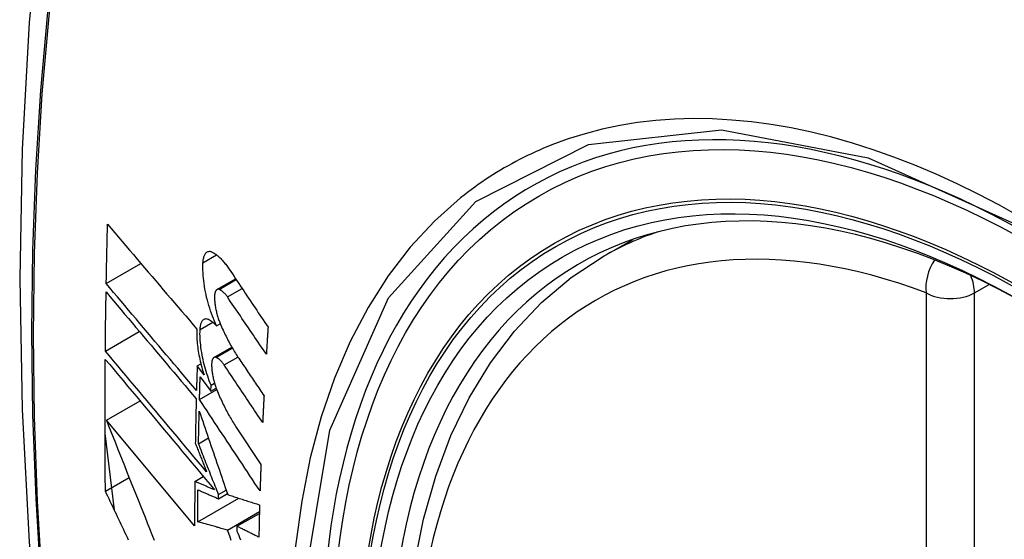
# Model space of a CAD drawing. Header units: inches. Extents: x 484 to 569.5, y 187.4 to 262.6.
# Tile 24 of 99: x 486.516 to 486.857, y 259.42 to 259.599. Entities that reach past the tile are written whole.
import ezdxf

# ---------------------------------------------------------------- set-up
doc = ezdxf.new("R2010")
doc.units = ezdxf.units.IN
doc.header["$MEASUREMENT"] = 0
doc.layers.add('Visible Edges(ANSI)', color=7, linetype='Continuous', lineweight=25)
doc.layers.add('Visible Tangent Edges(ANSI)', color=7, linetype='Continuous', lineweight=25)

msp = doc.modelspace()

# ---------------------------------------------------------------- linework, layer by layer
at = {"layer": 'Visible Edges(ANSI)'}
for p, q in [((486.71802, 259.51766), (486.72833, 259.52359)), ((486.54622, 259.50829), (486.55822, 259.5152)), ((486.58449, 259.50624), (486.59094, 259.50995)), ((486.5459, 259.48501), (486.55765, 259.49178)), ((486.58435, 259.49371), (486.58562, 259.49444)), ((486.58345, 259.48275), (486.58963, 259.48632)), ((486.57765, 259.4799), (486.5789, 259.48062)), ((486.58003, 259.47673), (486.57765, 259.4799)), ((486.57868, 259.47611), (486.58238, 259.47115)), ((486.57846, 259.46823), (486.58441, 259.47166)), ((486.58238, 259.47115), (486.58245, 259.47317)), ((486.58238, 259.47115), (486.58421, 259.4722)), ((486.58245, 259.47317), (486.58367, 259.47387)), ((486.54627, 259.46107), (486.5579, 259.46777)), ((486.57676, 259.42461), (486.54627, 259.46107)), ((486.59104, 259.45883), (486.59968, 259.44583)), ((486.54904, 259.43), (486.5458, 259.45662)), ((486.57812, 259.45299), (486.58152, 259.45496)), ((486.54592, 259.43658), (486.55413, 259.44131)), ((486.57683, 259.43998), (486.57977, 259.44168)), ((486.57785, 259.42596), (486.59207, 259.43415)), ((486.58501, 259.43397), (486.58809, 259.43574)), ((486.58501, 259.43397), (486.58503, 259.43541)), ((486.58503, 259.43541), (486.58768, 259.43694)), ((486.58813, 259.42316), (486.59917, 259.42952)), ((486.5914, 259.42446), (486.59915, 259.42892)), ((486.5914, 259.42446), (486.59138, 259.42281))]:
    msp.add_line(p, q, dxfattribs=at)
at = {"layer": 'Visible Edges(ANSI)', "flags": 128}
for points in [[(486.57031, 259.84259), (486.55747, 259.80448), (486.54642, 259.76524), (486.53712, 259.72495), (486.52957, 259.68368), (486.52373, 259.64149), (486.51958, 259.59845), (486.51711, 259.55461), (486.51629, 259.51003), (486.5171, 259.46479), (486.51953, 259.41893), (486.52355, 259.37254), (486.52915, 259.32566), (486.53629, 259.27837), (486.54497, 259.23074), (486.55516, 259.18282), (486.56684, 259.1347)], [(486.54622, 259.50829), (486.54624, 259.50914), (486.54625, 259.51), (486.54627, 259.51085), (486.54628, 259.5117), (486.5463, 259.51255), (486.54632, 259.51341), (486.54634, 259.51426), (486.54635, 259.51512), (486.54637, 259.51597), (486.54639, 259.51682), (486.54641, 259.51768), (486.54643, 259.51853), (486.54644, 259.51938), (486.54646, 259.52024), (486.54648, 259.52109), (486.5465, 259.52195), (486.54652, 259.5228), (486.54654, 259.52366), (486.54656, 259.52451), (486.54658, 259.52536), (486.54661, 259.52622), (486.54663, 259.52707), (486.54665, 259.52793), (486.54667, 259.52878)], [(486.54667, 259.52878), (486.54793, 259.5273), (486.5492, 259.52581), (486.55047, 259.52432), (486.55174, 259.52282), (486.55302, 259.52132), (486.5543, 259.51981), (486.55558, 259.5183), (486.55687, 259.51679), (486.55816, 259.51528), (486.55945, 259.51377), (486.56074, 259.51225), (486.56203, 259.51074), (486.56333, 259.50922), (486.56462, 259.5077), (486.56592, 259.50619), (486.56721, 259.50467), (486.56851, 259.50316), (486.5698, 259.50164), (486.5711, 259.50013), (486.57239, 259.49862), (486.57368, 259.49711), (486.57497, 259.49561), (486.57626, 259.49411), (486.57754, 259.49261)], [(486.57965, 259.51548), (486.57968, 259.51585), (486.57971, 259.51622), (486.57976, 259.51657), (486.57982, 259.5169), (486.57989, 259.51722), (486.57997, 259.51751), (486.58007, 259.51779), (486.58017, 259.51805), (486.58028, 259.51829), (486.5804, 259.51851), (486.58053, 259.5187), (486.58067, 259.51888), (486.58082, 259.51903), (486.58097, 259.51916), (486.58114, 259.51926), (486.58131, 259.51935), (486.58148, 259.51941), (486.58166, 259.51944), (486.58185, 259.51946), (486.58204, 259.51945), (486.58224, 259.51942), (486.58244, 259.51937), (486.58264, 259.51929), (486.58284, 259.51919)], [(486.58284, 259.51919), (486.58309, 259.51906), (486.58333, 259.51892), (486.58357, 259.51876), (486.58382, 259.5186), (486.58406, 259.51843), (486.58431, 259.51824), (486.58456, 259.51805), (486.5848, 259.51784), (486.58505, 259.51763), (486.5853, 259.5174), (486.58554, 259.51717), (486.58579, 259.51693), (486.58604, 259.51667), (486.58628, 259.51641), (486.58653, 259.51614), (486.58677, 259.51586), (486.58702, 259.51557), (486.58726, 259.51527), (486.58751, 259.51496), (486.58775, 259.51464), (486.58799, 259.51432), (486.58823, 259.51399), (486.58847, 259.51364), (486.5887, 259.51329)], [(486.68519, 259.20949), (486.67745, 259.22868), (486.6706, 259.24794), (486.66466, 259.2672), (486.65967, 259.28638), (486.65564, 259.30538), (486.6526, 259.32413), (486.65057, 259.34255), (486.64956, 259.36056), (486.64958, 259.37807), (486.65064, 259.39503), (486.65274, 259.41134), (486.65589, 259.42696), (486.6601, 259.44179), (486.66536, 259.45577), (486.67166, 259.46884), (486.67899, 259.4809), (486.68733, 259.4919), (486.69666, 259.50174), (486.70691, 259.51035), (486.71802, 259.51766)], [(486.58435, 259.49371), (486.58397, 259.49452), (486.58361, 259.49536), (486.58326, 259.49621), (486.58292, 259.49708), (486.58259, 259.49797), (486.58227, 259.49887), (486.58197, 259.49979), (486.58169, 259.50072), (486.58142, 259.50165), (486.58116, 259.5026), (486.58092, 259.50355), (486.58071, 259.50451), (486.5805, 259.50546), (486.58032, 259.50642), (486.58016, 259.50737), (486.58002, 259.50832), (486.5799, 259.50926), (486.5798, 259.5102), (486.57972, 259.51112), (486.57966, 259.51203), (486.57962, 259.51292), (486.57961, 259.51379), (486.57962, 259.51464), (486.57965, 259.51548)], [(486.5887, 259.51329), (486.58926, 259.51246), (486.58982, 259.51163), (486.59038, 259.51079), (486.59094, 259.50996), (486.59149, 259.50912), (486.59205, 259.50828), (486.59261, 259.50745), (486.59317, 259.50661), (486.59373, 259.50578), (486.59429, 259.50494), (486.59485, 259.5041), (486.59541, 259.50326), (486.59597, 259.50243), (486.59653, 259.50159), (486.59709, 259.50075), (486.59766, 259.49992), (486.59822, 259.49908), (486.59878, 259.49824), (486.59934, 259.49741), (486.5999, 259.49657), (486.60046, 259.49574), (486.60102, 259.4949), (486.60158, 259.49407), (486.60214, 259.49323)], [(486.5459, 259.48501), (486.54591, 259.48586), (486.54592, 259.48671), (486.54592, 259.48756), (486.54593, 259.4884), (486.54594, 259.48925), (486.54595, 259.4901), (486.54596, 259.49095), (486.54597, 259.4918), (486.54598, 259.49265), (486.54599, 259.4935), (486.546, 259.49435), (486.54601, 259.4952), (486.54603, 259.49605), (486.54604, 259.4969), (486.54605, 259.49775), (486.54606, 259.4986), (486.54607, 259.49945), (486.54609, 259.5003), (486.5461, 259.50115), (486.54611, 259.502), (486.54613, 259.50285), (486.54614, 259.5037), (486.54616, 259.50455), (486.54617, 259.5054)], [(486.54617, 259.5054), (486.54744, 259.50389), (486.54872, 259.50237), (486.55, 259.50085), (486.55129, 259.49932), (486.55258, 259.49779), (486.55387, 259.49626), (486.55517, 259.49472), (486.55647, 259.49318), (486.55777, 259.49163), (486.55907, 259.49008), (486.56038, 259.48854), (486.56169, 259.48699), (486.56299, 259.48544), (486.5643, 259.48389), (486.56561, 259.48234), (486.56692, 259.48079), (486.56822, 259.47924), (486.56953, 259.4777), (486.57084, 259.47615), (486.57214, 259.47461), (486.57344, 259.47307), (486.57474, 259.47153), (486.57603, 259.47), (486.57733, 259.46847)], [(486.5774, 259.47138), (486.57611, 259.47291), (486.57481, 259.47444), (486.57351, 259.47597), (486.57221, 259.47751), (486.57091, 259.47905), (486.5696, 259.4806), (486.56829, 259.48214), (486.56698, 259.48369), (486.56567, 259.48524), (486.56437, 259.48679), (486.56306, 259.48834), (486.56175, 259.48989), (486.56044, 259.49143), (486.55913, 259.49298), (486.55783, 259.49453), (486.55653, 259.49607), (486.55523, 259.49761), (486.55393, 259.49915), (486.55263, 259.50068), (486.55134, 259.50221), (486.55006, 259.50374), (486.54877, 259.50526), (486.54749, 259.50678), (486.54622, 259.50829)], [(486.58526, 259.50629), (486.58515, 259.50632), (486.58503, 259.50635), (486.58492, 259.50635), (486.58481, 259.50635), (486.58471, 259.50633), (486.5846, 259.5063), (486.58451, 259.50625), (486.58441, 259.50619), (486.58432, 259.50612), (486.58424, 259.50603), (486.58416, 259.50593), (486.58408, 259.50582), (486.58401, 259.50569), (486.58394, 259.50556), (486.58388, 259.50541), (486.58383, 259.50524), (486.58378, 259.50507), (486.58374, 259.50489), (486.58371, 259.50469), (486.58368, 259.50449), (486.58366, 259.50428), (486.58365, 259.50406), (486.58364, 259.50383), (486.58364, 259.5036)], [(486.58808, 259.5037), (486.58797, 259.50387), (486.58785, 259.50403), (486.58774, 259.50419), (486.58762, 259.50434), (486.5875, 259.50449), (486.58739, 259.50463), (486.58727, 259.50477), (486.58715, 259.5049), (486.58703, 259.50503), (486.58691, 259.50515), (486.58679, 259.50527), (486.58667, 259.50538), (486.58655, 259.50549), (486.58643, 259.50559), (486.58631, 259.50569), (486.5862, 259.50578), (486.58608, 259.50586), (486.58596, 259.50594), (486.58584, 259.50601), (486.58572, 259.50608), (486.58561, 259.50614), (486.58549, 259.5062), (486.58538, 259.50625), (486.58526, 259.50629)], [(486.58364, 259.5036), (486.58365, 259.50323), (486.58366, 259.50287), (486.58368, 259.50249), (486.58371, 259.50212), (486.58375, 259.50174), (486.58379, 259.50135), (486.58384, 259.50097), (486.5839, 259.50058), (486.58396, 259.50018), (486.58403, 259.49979), (486.58411, 259.4994), (486.58419, 259.499), (486.58428, 259.49861), (486.58438, 259.49822), (486.58448, 259.49783), (486.58458, 259.49744), (486.58469, 259.49705), (486.58481, 259.49667), (486.58493, 259.49629), (486.58506, 259.49592), (486.58519, 259.49555), (486.58532, 259.49518), (486.58546, 259.49483), (486.58561, 259.49447)], [(486.60156, 259.4839), (486.601, 259.48473), (486.60044, 259.48555), (486.59987, 259.48637), (486.59931, 259.4872), (486.59875, 259.48802), (486.59819, 259.48885), (486.59762, 259.48968), (486.59706, 259.4905), (486.5965, 259.49133), (486.59594, 259.49215), (486.59537, 259.49298), (486.59481, 259.4938), (486.59425, 259.49463), (486.59369, 259.49546), (486.59313, 259.49628), (486.59257, 259.49711), (486.592, 259.49793), (486.59144, 259.49876), (486.59088, 259.49958), (486.59032, 259.50041), (486.58976, 259.50123), (486.5892, 259.50205), (486.58864, 259.50288), (486.58808, 259.5037)], [(486.57865, 259.49242), (486.57867, 259.49279), (486.5787, 259.49314), (486.57875, 259.49348), (486.5788, 259.4938), (486.57887, 259.49411), (486.57895, 259.4944), (486.57904, 259.49467), (486.57913, 259.49491), (486.57924, 259.49514), (486.57936, 259.49534), (486.57949, 259.49553), (486.57962, 259.49569), (486.57976, 259.49583), (486.57991, 259.49595), (486.58007, 259.49604), (486.58024, 259.49611), (486.58041, 259.49616), (486.58058, 259.49618), (486.58076, 259.49619), (486.58095, 259.49616), (486.58114, 259.49612), (486.58133, 259.49606), (486.58153, 259.49597), (486.58172, 259.49586)], [(486.58172, 259.49586), (486.58183, 259.4958), (486.58194, 259.49573), (486.58205, 259.49566), (486.58216, 259.49559), (486.58227, 259.49551), (486.58237, 259.49544), (486.58248, 259.49536), (486.58259, 259.49528), (486.5827, 259.49519), (486.58281, 259.49511), (486.58292, 259.49502), (486.58303, 259.49493), (486.58314, 259.49484), (486.58325, 259.49475), (486.58336, 259.49466), (486.58347, 259.49456), (486.58358, 259.49446), (486.58369, 259.49436), (486.5838, 259.49426), (486.58391, 259.49415), (486.58402, 259.49404), (486.58413, 259.49394), (486.58424, 259.49382), (486.58435, 259.49371)], [(486.57754, 259.49261), (486.57752, 259.49202), (486.57751, 259.49142), (486.57751, 259.49081), (486.57752, 259.49018), (486.57755, 259.48955), (486.57758, 259.4889), (486.57763, 259.48825), (486.57769, 259.48759), (486.57776, 259.48693), (486.57784, 259.48626), (486.57793, 259.48559), (486.57803, 259.48491), (486.57815, 259.48422), (486.57827, 259.48354), (486.57841, 259.48285), (486.57855, 259.48216), (486.5787, 259.48147), (486.57887, 259.48078), (486.57904, 259.4801), (486.57922, 259.47942), (486.57941, 259.47874), (486.57961, 259.47806), (486.57981, 259.47739), (486.58003, 259.47673)], [(486.58245, 259.47317), (486.58214, 259.47392), (486.58184, 259.47469), (486.58156, 259.47547), (486.58128, 259.47627), (486.58102, 259.47707), (486.58076, 259.47788), (486.58052, 259.4787), (486.58029, 259.47953), (486.58007, 259.48036), (486.57987, 259.4812), (486.57968, 259.48204), (486.5795, 259.48288), (486.57934, 259.48371), (486.5792, 259.48455), (486.57907, 259.48538), (486.57895, 259.48621), (486.57886, 259.48703), (486.57877, 259.48784), (486.57871, 259.48864), (486.57866, 259.48942), (486.57863, 259.49019), (486.57862, 259.49095), (486.57863, 259.49169), (486.57865, 259.49242)], [(486.58561, 259.49447), (486.58585, 259.49391), (486.5861, 259.49334), (486.58634, 259.49279), (486.58659, 259.49224), (486.58685, 259.49169), (486.5871, 259.49115), (486.58736, 259.49062), (486.58762, 259.49009), (486.58788, 259.48957), (486.58814, 259.48905), (486.58841, 259.48854), (486.58868, 259.48803), (486.58895, 259.48754), (486.58922, 259.48704), (486.58949, 259.48656), (486.58977, 259.48608), (486.59004, 259.48561), (486.59032, 259.48514), (486.5906, 259.48468), (486.59088, 259.48423), (486.59117, 259.48378), (486.59145, 259.48335), (486.59174, 259.48292), (486.59203, 259.48249)], [(486.60214, 259.49323), (486.60212, 259.49284), (486.60209, 259.49245), (486.60207, 259.49206), (486.60204, 259.49168), (486.60202, 259.49129), (486.60199, 259.4909), (486.60197, 259.49051), (486.60194, 259.49012), (486.60192, 259.48973), (486.60189, 259.48934), (486.60187, 259.48895), (486.60185, 259.48856), (486.60182, 259.48818), (486.6018, 259.48779), (486.60177, 259.4874), (486.60175, 259.48701), (486.60173, 259.48662), (486.6017, 259.48623), (486.60168, 259.48584), (486.60165, 259.48546), (486.60163, 259.48507), (486.60161, 259.48468), (486.60158, 259.48429), (486.60156, 259.4839)], [(486.5809, 259.44327), (486.57945, 259.44499), (486.578, 259.44672), (486.57654, 259.44846), (486.57508, 259.4502), (486.57361, 259.45195), (486.57215, 259.4537), (486.57068, 259.45545), (486.56921, 259.4572), (486.56773, 259.45896), (486.56626, 259.46072), (486.56479, 259.46247), (486.56332, 259.46423), (486.56184, 259.46598), (486.56037, 259.46774), (486.55891, 259.46949), (486.55744, 259.47124), (486.55598, 259.47298), (486.55452, 259.47472), (486.55307, 259.47645), (486.55162, 259.47818), (486.55018, 259.4799), (486.54875, 259.48161), (486.54732, 259.48331), (486.5459, 259.48501)], [(486.54592, 259.43658), (486.5459, 259.43847), (486.54588, 259.44036), (486.54587, 259.44225), (486.54585, 259.44414), (486.54584, 259.44603), (486.54583, 259.44792), (486.54582, 259.44982), (486.54581, 259.45171), (486.5458, 259.45361), (486.5458, 259.4555), (486.54579, 259.4574), (486.54579, 259.4593), (486.54579, 259.4612), (486.54579, 259.4631), (486.54579, 259.465), (486.5458, 259.4669), (486.5458, 259.4688), (486.54581, 259.4707), (486.54581, 259.4726), (486.54582, 259.47451), (486.54583, 259.47641), (486.54585, 259.47832), (486.54586, 259.48023), (486.54587, 259.48213)], [(486.54587, 259.48213), (486.5474, 259.48031), (486.54893, 259.47848), (486.55048, 259.47664), (486.55203, 259.47478), (486.55359, 259.47292), (486.55516, 259.47105), (486.55673, 259.46917), (486.55831, 259.46729), (486.55989, 259.4654), (486.56148, 259.4635), (486.56307, 259.46161), (486.56466, 259.45971), (486.56625, 259.4578), (486.56785, 259.4559), (486.56944, 259.454), (486.57104, 259.4521), (486.57263, 259.4502), (486.57422, 259.4483), (486.5758, 259.44641), (486.57739, 259.44452), (486.57896, 259.44264), (486.58054, 259.44076), (486.5821, 259.4389), (486.58366, 259.43704)], [(486.5842, 259.48279), (486.58408, 259.48283), (486.58397, 259.48285), (486.58387, 259.48286), (486.58376, 259.48286), (486.58366, 259.48284), (486.58356, 259.48281), (486.58346, 259.48276), (486.58337, 259.48271), (486.58329, 259.48263), (486.5832, 259.48255), (486.58312, 259.48245), (486.58305, 259.48234), (486.58298, 259.48222), (486.58292, 259.48208), (486.58287, 259.48194), (486.58282, 259.48178), (486.58277, 259.48161), (486.58273, 259.48142), (486.5827, 259.48123), (486.58268, 259.48103), (486.58266, 259.48082), (486.58265, 259.4806), (486.58264, 259.48037), (486.58264, 259.48014)], [(486.58697, 259.48018), (486.58686, 259.48034), (486.58675, 259.48051), (486.58663, 259.48066), (486.58652, 259.48082), (486.5864, 259.48097), (486.58628, 259.48111), (486.58617, 259.48125), (486.58605, 259.48138), (486.58593, 259.48151), (486.58582, 259.48164), (486.5857, 259.48176), (486.58558, 259.48187), (486.58546, 259.48198), (486.58535, 259.48208), (486.58523, 259.48218), (486.58511, 259.48227), (486.585, 259.48235), (486.58488, 259.48243), (486.58477, 259.48251), (486.58465, 259.48258), (486.58454, 259.48264), (486.58442, 259.4827), (486.58431, 259.48275), (486.5842, 259.48279)], [(486.59203, 259.48249), (486.59239, 259.48195), (486.59275, 259.48141), (486.59312, 259.48087), (486.59348, 259.48034), (486.59384, 259.4798), (486.5942, 259.47926), (486.59457, 259.47872), (486.59493, 259.47818), (486.59529, 259.47764), (486.59566, 259.4771), (486.59602, 259.47656), (486.59639, 259.47602), (486.59675, 259.47548), (486.59711, 259.47494), (486.59748, 259.4744), (486.59784, 259.47386), (486.5982, 259.47332), (486.59857, 259.47278), (486.59893, 259.47224), (486.5993, 259.4717), (486.59966, 259.47116), (486.60002, 259.47062), (486.60039, 259.47008), (486.60075, 259.46954)], [(486.57765, 259.4799), (486.57764, 259.47955), (486.57763, 259.47919), (486.57762, 259.47884), (486.57761, 259.47848), (486.5776, 259.47813), (486.57759, 259.47777), (486.57758, 259.47741), (486.57757, 259.47706), (486.57756, 259.4767), (486.57754, 259.47635), (486.57753, 259.47599), (486.57752, 259.47564), (486.57751, 259.47528), (486.5775, 259.47493), (486.57749, 259.47457), (486.57748, 259.47422), (486.57747, 259.47386), (486.57746, 259.47351), (486.57745, 259.47315), (486.57744, 259.4728), (486.57743, 259.47244), (486.57742, 259.47209), (486.57741, 259.47173), (486.5774, 259.47138)], [(486.58264, 259.48014), (486.58265, 259.47978), (486.58267, 259.47942), (486.5827, 259.47904), (486.58273, 259.47867), (486.58277, 259.47829), (486.58282, 259.47791), (486.58287, 259.47752), (486.58293, 259.47713), (486.58299, 259.47674), (486.58307, 259.47635), (486.58315, 259.47596), (486.58323, 259.47556), (486.58332, 259.47517), (486.58342, 259.47478), (486.58352, 259.47439), (486.58363, 259.474), (486.58374, 259.47361), (486.58386, 259.47323), (486.58398, 259.47285), (486.58411, 259.47248), (486.58424, 259.47211), (486.58438, 259.47175), (486.58452, 259.47139), (486.58466, 259.47103)], [(486.60029, 259.46029), (486.59974, 259.46111), (486.59918, 259.46194), (486.59863, 259.46277), (486.59807, 259.4636), (486.59752, 259.46443), (486.59696, 259.46526), (486.59641, 259.46609), (486.59585, 259.46692), (486.59529, 259.46774), (486.59474, 259.46857), (486.59418, 259.4694), (486.59363, 259.47023), (486.59307, 259.47106), (486.59252, 259.47189), (486.59196, 259.47272), (486.59141, 259.47355), (486.59085, 259.47438), (486.5903, 259.47521), (486.58974, 259.47604), (486.58919, 259.47687), (486.58863, 259.47769), (486.58808, 259.47852), (486.58753, 259.47935), (486.58697, 259.48018)], [(486.57846, 259.46823), (486.57846, 259.46856), (486.57847, 259.46889), (486.57848, 259.46921), (486.57849, 259.46954), (486.5785, 259.46987), (486.57851, 259.4702), (486.57852, 259.47053), (486.57853, 259.47085), (486.57854, 259.47118), (486.57855, 259.47151), (486.57855, 259.47184), (486.57856, 259.47217), (486.57857, 259.4725), (486.57858, 259.47282), (486.57859, 259.47315), (486.5786, 259.47348), (486.57861, 259.47381), (486.57862, 259.47414), (486.57863, 259.47447), (486.57864, 259.47479), (486.57865, 259.47512), (486.57866, 259.47545), (486.57867, 259.47578), (486.57868, 259.47611)], [(486.57733, 259.46847), (486.57731, 259.46784), (486.5773, 259.4672), (486.57728, 259.46656), (486.57726, 259.46592), (486.57725, 259.46528), (486.57723, 259.46464), (486.57722, 259.46401), (486.5772, 259.46337), (486.57719, 259.46273), (486.57718, 259.46209), (486.57716, 259.46146), (486.57715, 259.46082), (486.57713, 259.46018), (486.57712, 259.45954), (486.57711, 259.45891), (486.5771, 259.45827), (486.57708, 259.45763), (486.57707, 259.45699), (486.57706, 259.45636), (486.57705, 259.45572), (486.57704, 259.45508), (486.57702, 259.45445), (486.57701, 259.45381), (486.577, 259.45317)], [(486.59937, 259.43666), (486.5985, 259.43797), (486.59763, 259.43928), (486.59676, 259.4406), (486.59589, 259.44191), (486.59502, 259.44323), (486.59414, 259.44455), (486.59327, 259.44586), (486.5924, 259.44718), (486.59153, 259.4485), (486.59065, 259.44982), (486.58978, 259.45113), (486.58891, 259.45245), (486.58803, 259.45377), (486.58716, 259.45509), (486.58629, 259.45641), (486.58542, 259.45772), (486.58454, 259.45904), (486.58367, 259.46036), (486.5828, 259.46167), (486.58193, 259.46298), (486.58106, 259.4643), (486.58019, 259.46561), (486.57932, 259.46692), (486.57846, 259.46823)], [(486.58466, 259.47103), (486.5849, 259.47046), (486.58515, 259.46989), (486.58539, 259.46932), (486.58564, 259.46877), (486.58589, 259.46821), (486.58615, 259.46766), (486.5864, 259.46712), (486.58666, 259.46658), (486.58692, 259.46605), (486.58718, 259.46552), (486.58745, 259.465), (486.58772, 259.46449), (486.58798, 259.46398), (486.58825, 259.46348), (486.58853, 259.46299), (486.5888, 259.4625), (486.58907, 259.46201), (486.58935, 259.46154), (486.58963, 259.46107), (486.58991, 259.46061), (486.59019, 259.46015), (486.59047, 259.4597), (486.59076, 259.45926), (486.59104, 259.45883)], [(486.60075, 259.46954), (486.60073, 259.46916), (486.60071, 259.46877), (486.60069, 259.46838), (486.60067, 259.468), (486.60065, 259.46761), (486.60063, 259.46723), (486.60061, 259.46684), (486.60059, 259.46645), (486.60057, 259.46607), (486.60055, 259.46568), (486.60053, 259.4653), (486.60051, 259.46491), (486.60049, 259.46453), (486.60048, 259.46414), (486.60046, 259.46375), (486.60044, 259.46337), (486.60042, 259.46298), (486.6004, 259.4626), (486.60038, 259.46221), (486.60036, 259.46183), (486.60034, 259.46144), (486.60033, 259.46106), (486.60031, 259.46067), (486.60029, 259.46029)], [(486.57812, 259.45299), (486.57813, 259.45346), (486.57813, 259.45393), (486.57814, 259.4544), (486.57815, 259.45487), (486.57816, 259.45534), (486.57817, 259.45581), (486.57818, 259.45628), (486.57819, 259.45675), (486.5782, 259.45722), (486.57821, 259.45769), (486.57822, 259.45816), (486.57823, 259.45863), (486.57824, 259.4591), (486.57825, 259.45957), (486.57826, 259.46004), (486.57827, 259.46051), (486.57828, 259.46098), (486.57829, 259.46145), (486.5783, 259.46192), (486.57831, 259.46239), (486.57832, 259.46286), (486.57833, 259.46333), (486.57834, 259.4638), (486.57836, 259.46427)], [(486.57836, 259.46427), (486.57875, 259.46309), (486.57916, 259.46191), (486.57956, 259.46073), (486.57996, 259.45954), (486.58037, 259.45835), (486.58078, 259.45716), (486.58118, 259.45596), (486.58159, 259.45476), (486.582, 259.45355), (486.58241, 259.45235), (486.58283, 259.45114), (486.58324, 259.44993), (486.58365, 259.44872), (486.58406, 259.44751), (486.58448, 259.4463), (486.58489, 259.44509), (486.58531, 259.44387), (486.58572, 259.44266), (486.58614, 259.44145), (486.58655, 259.44023), (486.58697, 259.43902), (486.58738, 259.43781), (486.5878, 259.4366), (486.58821, 259.43539)], [(486.54627, 259.46107), (486.54704, 259.45914), (486.54781, 259.45719), (486.54858, 259.45524), (486.54936, 259.45329), (486.55014, 259.45133), (486.55092, 259.44936), (486.5517, 259.4474), (486.55249, 259.44543), (486.55327, 259.44345), (486.55406, 259.44148), (486.55485, 259.4395), (486.55564, 259.43752), (486.55644, 259.43554), (486.55723, 259.43355), (486.55803, 259.43157), (486.55882, 259.42959), (486.55962, 259.42761), (486.56041, 259.42563), (486.56121, 259.42365), (486.56201, 259.42167), (486.56281, 259.41969)], [(486.577, 259.45317), (486.57716, 259.45276), (486.57733, 259.45235), (486.57749, 259.45194), (486.57765, 259.45153), (486.57781, 259.45112), (486.57797, 259.4507), (486.57813, 259.45029), (486.5783, 259.44988), (486.57846, 259.44947), (486.57862, 259.44905), (486.57878, 259.44864), (486.57895, 259.44823), (486.57911, 259.44782), (486.57927, 259.4474), (486.57943, 259.44699), (486.57959, 259.44658), (486.57976, 259.44616), (486.57992, 259.44575), (486.58008, 259.44534), (486.58025, 259.44492), (486.58041, 259.44451), (486.58057, 259.4441), (486.58073, 259.44368), (486.5809, 259.44327)], [(486.58503, 259.43541), (486.58474, 259.43614), (486.58445, 259.43688), (486.58416, 259.43761), (486.58387, 259.43835), (486.58358, 259.43908), (486.58329, 259.43982), (486.583, 259.44055), (486.58271, 259.44129), (486.58242, 259.44202), (486.58214, 259.44276), (486.58185, 259.44349), (486.58156, 259.44423), (486.58127, 259.44496), (486.58098, 259.4457), (486.58069, 259.44643), (486.58041, 259.44716), (486.58012, 259.44789), (486.57983, 259.44863), (486.57954, 259.44936), (486.57926, 259.45009), (486.57897, 259.45081), (486.57869, 259.45154), (486.5784, 259.45227), (486.57812, 259.45299)], [(486.59968, 259.44583), (486.59967, 259.44545), (486.59965, 259.44506), (486.59964, 259.44468), (486.59962, 259.4443), (486.59961, 259.44392), (486.5996, 259.44353), (486.59958, 259.44315), (486.59957, 259.44277), (486.59956, 259.44239), (486.59954, 259.442), (486.59953, 259.44162), (486.59952, 259.44124), (486.5995, 259.44086), (486.59949, 259.44047), (486.59948, 259.44009), (486.59946, 259.43971), (486.59945, 259.43933), (486.59944, 259.43895), (486.59943, 259.43857), (486.59941, 259.43818), (486.5994, 259.4378), (486.59939, 259.43742), (486.59938, 259.43704), (486.59937, 259.43666)], [(486.57683, 259.43998), (486.57682, 259.43934), (486.57682, 259.4387), (486.57681, 259.43805), (486.57681, 259.43741), (486.5768, 259.43677), (486.5768, 259.43613), (486.57679, 259.43549), (486.57679, 259.43485), (486.57678, 259.43421), (486.57678, 259.43357), (486.57678, 259.43293), (486.57677, 259.43228), (486.57677, 259.43164), (486.57677, 259.431), (486.57677, 259.43036), (486.57676, 259.42972), (486.57676, 259.42909), (486.57676, 259.42845), (486.57676, 259.42781), (486.57676, 259.42717), (486.57676, 259.42653), (486.57676, 259.42589), (486.57676, 259.42525), (486.57676, 259.42461)], [(486.58366, 259.43704), (486.58338, 259.43716), (486.58309, 259.43728), (486.58281, 259.4374), (486.58252, 259.43753), (486.58224, 259.43765), (486.58195, 259.43777), (486.58167, 259.43789), (486.58138, 259.43802), (486.5811, 259.43814), (486.58081, 259.43826), (486.58052, 259.43838), (486.58024, 259.43851), (486.57995, 259.43863), (486.57967, 259.43875), (486.57939, 259.43888), (486.5791, 259.439), (486.57882, 259.43912), (486.57853, 259.43924), (486.57825, 259.43937), (486.57796, 259.43949), (486.57768, 259.43961), (486.5774, 259.43974), (486.57711, 259.43986), (486.57683, 259.43998)], [(486.55394, 259.41969), (486.55352, 259.42058), (486.55309, 259.42147), (486.55267, 259.42236), (486.55225, 259.42325), (486.55182, 259.42414), (486.5514, 259.42503), (486.55098, 259.42592), (486.55055, 259.42681), (486.55013, 259.4277), (486.54971, 259.42859), (486.54929, 259.42948), (486.54886, 259.43037), (486.54844, 259.43126), (486.54802, 259.43214), (486.5476, 259.43303), (486.54718, 259.43392), (486.54676, 259.43481), (486.54634, 259.43569), (486.54592, 259.43658)], [(486.57785, 259.42596), (486.57785, 259.42642), (486.57785, 259.42688), (486.57785, 259.42734), (486.57785, 259.4278), (486.57786, 259.42827), (486.57786, 259.42873), (486.57786, 259.42919), (486.57786, 259.42965), (486.57786, 259.43011), (486.57786, 259.43057), (486.57787, 259.43103), (486.57787, 259.43149), (486.57787, 259.43195), (486.57787, 259.43241), (486.57788, 259.43288), (486.57788, 259.43334), (486.57788, 259.4338), (486.57789, 259.43426), (486.57789, 259.43472), (486.57789, 259.43518), (486.5779, 259.43565), (486.5779, 259.43611), (486.5779, 259.43657), (486.57791, 259.43703)], [(486.57791, 259.43703), (486.5782, 259.4369), (486.5785, 259.43678), (486.57879, 259.43665), (486.57909, 259.43652), (486.57938, 259.43639), (486.57968, 259.43627), (486.57997, 259.43614), (486.58027, 259.43601), (486.58056, 259.43588), (486.58086, 259.43575), (486.58115, 259.43563), (486.58145, 259.4355), (486.58175, 259.43537), (486.58204, 259.43524), (486.58234, 259.43512), (486.58264, 259.43499), (486.58293, 259.43486), (486.58323, 259.43473), (486.58353, 259.4346), (486.58382, 259.43448), (486.58412, 259.43435), (486.58442, 259.43422), (486.58471, 259.43409), (486.58501, 259.43397)], [(486.58821, 259.43539), (486.58867, 259.43525), (486.58912, 259.4351), (486.58958, 259.43495), (486.59003, 259.43481), (486.59049, 259.43466), (486.59094, 259.43451), (486.5914, 259.43436), (486.59186, 259.43422), (486.59231, 259.43407), (486.59277, 259.43392), (486.59323, 259.43378), (486.59369, 259.43363), (486.59415, 259.43348), (486.59461, 259.43334), (486.59507, 259.43319), (486.59553, 259.43304), (486.59599, 259.4329), (486.59646, 259.43275), (486.59692, 259.4326), (486.59738, 259.43246), (486.59784, 259.43231), (486.5983, 259.43217), (486.59877, 259.43202), (486.59923, 259.43188)], [(486.59923, 259.43188), (486.59922, 259.43141), (486.5992, 259.43094), (486.59919, 259.43048), (486.59918, 259.43001), (486.59917, 259.42954), (486.59915, 259.42907), (486.59914, 259.42861), (486.59913, 259.42814), (486.59912, 259.42768), (486.59911, 259.42721), (486.5991, 259.42674), (486.59909, 259.42628), (486.59908, 259.42581), (486.59907, 259.42535), (486.59906, 259.42488), (486.59905, 259.42441), (486.59904, 259.42395), (486.59903, 259.42348), (486.59902, 259.42302), (486.59901, 259.42255), (486.599, 259.42209), (486.59899, 259.42162), (486.59898, 259.42116), (486.59897, 259.42069)], [(486.58813, 259.42316), (486.5877, 259.42328), (486.58727, 259.42339), (486.58684, 259.42351), (486.58641, 259.42363), (486.58598, 259.42374), (486.58555, 259.42386), (486.58512, 259.42398), (486.58469, 259.42409), (486.58426, 259.42421), (486.58383, 259.42433), (486.5834, 259.42444), (486.58297, 259.42456), (486.58254, 259.42468), (486.58211, 259.42479), (486.58168, 259.42491), (486.58125, 259.42503), (486.58083, 259.42515), (486.5804, 259.42526), (486.57997, 259.42538), (486.57955, 259.4255), (486.57912, 259.42561), (486.5787, 259.42573), (486.57827, 259.42585), (486.57785, 259.42596)], [(486.59897, 259.42069), (486.59865, 259.42085), (486.59834, 259.42101), (486.59802, 259.42116), (486.59771, 259.42132), (486.59739, 259.42148), (486.59707, 259.42163), (486.59676, 259.42179), (486.59644, 259.42195), (486.59612, 259.4221), (486.59581, 259.42226), (486.59549, 259.42242), (486.59518, 259.42257), (486.59486, 259.42273), (486.59455, 259.42289), (486.59423, 259.42305), (486.59392, 259.4232), (486.5936, 259.42336), (486.59329, 259.42352), (486.59297, 259.42367), (486.59266, 259.42383), (486.59234, 259.42399), (486.59203, 259.42414), (486.59172, 259.4243), (486.5914, 259.42446)], [(486.58943, 259.4195), (486.589, 259.42072), (486.58856, 259.42194), (486.58813, 259.42316)], [(486.59138, 259.42281), (486.59169, 259.42206), (486.59199, 259.42131), (486.5923, 259.42056), (486.5926, 259.4198)]]:
    msp.add_lwpolyline(points, dxfattribs=at)
at = {"layer": 'Visible Edges(ANSI)'}
for centre, major_axis, start_param, end_param in [((486.97165, 258.73926), (-0.64835, 1.12588), 5.16346, 5.835982), ((486.86691, 259.24222), (0.15718, -0.27294), 2.362013, 7.062765)]:
    msp.add_ellipse(centre, major_axis=major_axis, ratio=0.578093, start_param=start_param, end_param=end_param, dxfattribs=at)
msp.add_ellipse((486.86343, 259.24021), major_axis=(-0.15963, 0.2772), ratio=0.578093, dxfattribs=at)
at = {"layer": 'Visible Tangent Edges(ANSI)'}
for p, q in [((486.57965, 259.51548), (486.58437, 259.51819)), ((486.58526, 259.50629), (486.59113, 259.50967)), ((486.58808, 259.5037), (486.59316, 259.50663)), ((486.84637, 259.5051), (486.85142, 259.50801)), ((486.82967, 259.5051), (486.82967, 259.01981)), ((486.84637, 259.01981), (486.84637, 259.5051)), ((486.57865, 259.49242), (486.58303, 259.49494)), ((486.5842, 259.48279), (486.5898, 259.48602)), ((486.58697, 259.48018), (486.59174, 259.48292))]:
    msp.add_line(p, q, dxfattribs=at)
at = {"layer": 'Visible Tangent Edges(ANSI)', "flags": 128}
for points in [[(486.56947, 259.79899), (486.5617, 259.7765), (486.55458, 259.75335), (486.54811, 259.72957), (486.5423, 259.70517), (486.53717, 259.68019), (486.53271, 259.65466), (486.52894, 259.6286), (486.52585, 259.60204), (486.52346, 259.57503), (486.52175, 259.5476), (486.52074, 259.51978), (486.52041, 259.49158), (486.52077, 259.46299), (486.52182, 259.43402), (486.52355, 259.4047), (486.52596, 259.37505), (486.52905, 259.34511), (486.53282, 259.31492), (486.53726, 259.28448), (486.54238, 259.2538), (486.54816, 259.22292)], [(486.5489, 259.22248), (486.5431, 259.25329), (486.53796, 259.28392), (486.5335, 259.3143), (486.52972, 259.34444), (486.52662, 259.37432), (486.52419, 259.40391), (486.52245, 259.43318), (486.5214, 259.46209), (486.52104, 259.4906), (486.52137, 259.51873), (486.52239, 259.54647), (486.5241, 259.57382), (486.52651, 259.60073), (486.52961, 259.62718), (486.5334, 259.65314), (486.53787, 259.67856), (486.54302, 259.70342), (486.54885, 259.72769), (486.55533, 259.75134), (486.56247, 259.77435), (486.57025, 259.79671)], [(486.8623, 259.53127), (486.85499, 259.53535), (486.84767, 259.53919), (486.84036, 259.54278), (486.83306, 259.54611), (486.82577, 259.54919), (486.81852, 259.552), (486.8113, 259.55456), (486.80413, 259.55684), (486.79702, 259.55885), (486.78997, 259.56059), (486.783, 259.56206), (486.77608, 259.56325), (486.76923, 259.56417), (486.76244, 259.56481), (486.75574, 259.56518), (486.74912, 259.56528), (486.7426, 259.5651), (486.73619, 259.56464), (486.7299, 259.56391), (486.72372, 259.56291), (486.71766, 259.56163), (486.71172, 259.56009), (486.70592, 259.55828), (486.70025, 259.5562)], [(486.65423, 259.20202), (486.63001, 259.27117), (486.61649, 259.33888), (486.61428, 259.4021), (486.62349, 259.4577), (486.64375, 259.50333), (486.67401, 259.53671), (486.71296, 259.55634), (486.75895, 259.56145), (486.80964, 259.55179), (486.8628, 259.52782)], [(486.70025, 259.5562), (486.69882, 259.55563), (486.69741, 259.55504), (486.69601, 259.55444), (486.69461, 259.55381), (486.69322, 259.55318), (486.69185, 259.55252), (486.69048, 259.55185), (486.68912, 259.55116), (486.68777, 259.55045), (486.68643, 259.54973), (486.6851, 259.54899), (486.68378, 259.54824), (486.68247, 259.54747), (486.68117, 259.54668), (486.67988, 259.54588), (486.6786, 259.54505), (486.67733, 259.54422), (486.67607, 259.54336), (486.67482, 259.5425), (486.67358, 259.54161), (486.67235, 259.54071), (486.67113, 259.53979), (486.66992, 259.53886), (486.66872, 259.5379)], [(486.66872, 259.5379), (486.65969, 259.52989), (486.65133, 259.52089), (486.64367, 259.51094), (486.63674, 259.50006), (486.63055, 259.4883), (486.62514, 259.47567), (486.62054, 259.46223), (486.61676, 259.44806), (486.61381, 259.43319), (486.61169, 259.41767), (486.61042, 259.40154), (486.61, 259.38483), (486.61043, 259.3676), (486.61171, 259.34993), (486.61384, 259.33191), (486.61681, 259.31359), (486.6206, 259.29503), (486.62519, 259.27628), (486.63059, 259.25741), (486.63676, 259.23847), (486.6437, 259.21954)]]:
    msp.add_lwpolyline(points, dxfattribs=at)
at = {"layer": 'Visible Tangent Edges(ANSI)'}
for centre, major_axis, ratio, start_param, end_param in [((486.86591, 259.24164), (-0.17285, 0.30015), 0.578093, 5.049711, 10.658253), ((486.86586, 259.24161), (-0.1503, 0.261), 0.578093, 5.670484, 8.47055), ((486.87421, 259.24642), (-0.15619, 0.27123), 0.578093, 6.170881, 6.283185), ((486.83802, 259.50991), (-0.00416, -0.01105), 0.667544, 4.352992, 5.394234), ((486.83802, 259.50991), (0.00589, -0.01024), 0.578093, 0.787332, 1.35469), ((486.83802, 259.50991), (-0.01181, 0), 0.575862, 0.785398, 2.356194)]:
    msp.add_ellipse(centre, major_axis=major_axis, ratio=ratio, start_param=start_param, end_param=end_param, dxfattribs=at)
for centre, major_axis in [((486.8665, 259.24198), (0.17078, -0.29656)), ((486.86353, 259.24027), (-0.16238, 0.28198)), ((486.86343, 259.24021), (0.16178, -0.28094))]:
    msp.add_ellipse(centre, major_axis=major_axis, ratio=0.578093, dxfattribs=at)

doc.saveas('drawing.dxf')
